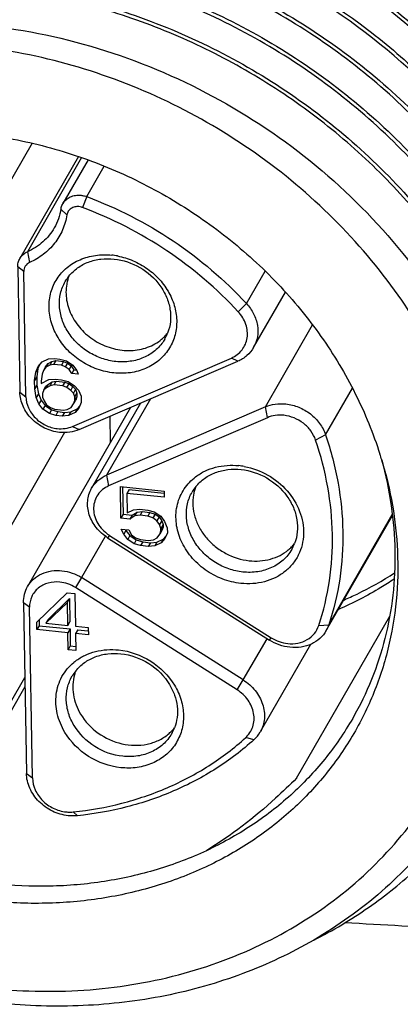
# Model space of a CAD drawing. Header units: millimetres. Extents: x -6552 to -4132, y 482 to 1483.
# Tile 38 of 80: x -5839 to -5830, y 976 to 999. Entities that reach past the tile are written whole.
import ezdxf

# ---------------------------------------------------------------- set-up
doc = ezdxf.new("R2010")
doc.units = ezdxf.units.MM
doc.header["$LTSCALE"] = 16.335
doc.layers.get('0').update_dxf_attribs({"linetype": 'CONTINUOUS'})

msp = doc.modelspace()

# ---------------------------------------------------------------- linework, layer by layer
at = {"color": 7, "linetype": 'Continuous'}
for p, q in [((-5838.748, 995.74), (-5840.341, 992.972)), ((-5837.658, 995.428), (-5839.034, 993.037)), ((-5837.584, 995.404), (-5838.855, 993.196)), ((-5837.433, 995.351), (-5838.024, 994.324)), ((-5837.463, 994.488), (-5837.051, 995.204)), ((-5837.463, 994.488), (-5837.565, 994.234)), ((-5837.928, 994.06), (-5838.069, 994.197)), ((-5838.855, 993.196), (-5838.804, 992.944)), ((-5838.942, 992.729), (-5839.084, 992.838)), ((-5839.084, 992.838), (-5839.034, 989.903)), ((-5838.891, 989.794), (-5838.942, 992.729)), ((-5833.713, 991.98), (-5833.274, 992.742)), ((-5837.969, 992.496), (-5837.94, 992.544)), ((-5833.545, 990.951), (-5832.799, 992.247)), ((-5833.713, 991.98), (-5833.904, 991.786)), ((-5833.269, 989.558), (-5832.163, 991.48)), ((-5835.629, 991.149), (-5835.658, 991.102)), ((-5837.794, 989.1), (-5834.066, 990.703)), ((-5833.915, 990.627), (-5834.065, 990.703)), ((-5838.66, 990.372), (-5838.602, 990.507)), ((-5838.575, 990.538), (-5838.609, 990.46)), ((-5838.602, 990.507), (-5838.513, 990.611)), ((-5838.513, 990.611), (-5838.364, 990.681)), ((-5838.429, 990.498), (-5838.479, 990.409)), ((-5838.421, 990.488), (-5838.479, 990.409)), ((-5838.429, 990.498), (-5838.37, 990.577)), ((-5838.37, 990.577), (-5838.421, 990.488)), ((-5838.331, 990.535), (-5838.421, 990.488)), ((-5838.37, 990.577), (-5838.28, 990.624)), ((-5838.364, 990.681), (-5838.213, 990.693)), ((-5838.28, 990.624), (-5838.331, 990.535)), ((-5838.241, 990.554), (-5838.331, 990.535)), ((-5838.28, 990.624), (-5838.19, 990.643)), ((-5838.19, 990.643), (-5838.241, 990.554)), ((-5838.059, 990.535), (-5838.241, 990.554)), ((-5838.213, 990.693), (-5838.092, 990.68)), ((-5838.19, 990.643), (-5838.008, 990.624)), ((-5838.092, 990.68), (-5837.941, 990.636)), ((-5838.008, 990.624), (-5838.059, 990.535)), ((-5837.968, 990.497), (-5838.059, 990.535)), ((-5838.008, 990.624), (-5837.917, 990.586)), ((-5837.917, 990.586), (-5837.968, 990.497)), ((-5837.877, 990.431), (-5837.968, 990.497)), ((-5837.941, 990.636), (-5837.788, 990.535)), ((-5837.917, 990.586), (-5837.826, 990.519)), ((-5837.826, 990.519), (-5837.877, 990.431)), ((-5837.826, 990.519), (-5837.764, 990.427)), ((-5837.788, 990.535), (-5837.695, 990.411)), ((-5837.643, 989.024), (-5833.915, 990.627)), ((-5838.687, 990.176), (-5838.66, 990.372)), ((-5838.636, 990.264), (-5838.687, 990.176)), ((-5838.609, 990.46), (-5838.66, 990.372)), ((-5838.609, 990.46), (-5838.636, 990.264)), ((-5838.636, 990.264), (-5838.632, 990.065)), ((-5838.508, 990.327), (-5838.536, 990.16)), ((-5838.479, 990.409), (-5838.508, 990.327)), ((-5837.815, 990.339), (-5837.877, 990.431)), ((-5837.764, 990.427), (-5837.815, 990.339)), ((-5837.664, 990.323), (-5837.815, 990.339)), ((-5837.764, 990.427), (-5837.703, 990.421)), ((-5837.695, 990.411), (-5837.664, 990.323)), ((-5838.683, 989.977), (-5838.687, 990.176)), ((-5838.632, 990.065), (-5838.683, 989.977)), ((-5838.632, 990.065), (-5838.599, 989.863)), ((-5838.536, 990.16), (-5838.535, 990.103)), ((-5838.535, 990.103), (-5838.355, 990.197)), ((-5838.472, 989.954), (-5838.421, 990.043)), ((-5838.421, 990.043), (-5838.361, 990.093)), ((-5838.412, 990.005), (-5838.361, 990.093)), ((-5838.323, 990.052), (-5838.412, 990.005)), ((-5838.361, 990.093), (-5838.272, 990.141)), ((-5838.355, 990.197), (-5838.205, 990.21)), ((-5838.323, 990.052), (-5838.272, 990.141)), ((-5838.232, 990.071), (-5838.323, 990.052)), ((-5838.272, 990.141), (-5838.181, 990.159)), ((-5838.232, 990.071), (-5838.181, 990.159)), ((-5838.021, 990.048), (-5838.232, 990.071)), ((-5838.205, 990.21), (-5838.054, 990.194)), ((-5838.181, 990.159), (-5837.97, 990.137)), ((-5838.054, 990.194), (-5837.902, 990.149)), ((-5838.021, 990.048), (-5837.97, 990.137)), ((-5837.93, 990.01), (-5838.021, 990.048)), ((-5837.97, 990.137), (-5837.879, 990.099)), ((-5837.93, 990.01), (-5837.879, 990.099)), ((-5837.838, 989.944), (-5837.93, 990.01)), ((-5837.902, 990.149), (-5837.749, 990.048)), ((-5837.879, 990.099), (-5837.787, 990.032)), ((-5837.838, 989.944), (-5837.787, 990.032)), ((-5837.787, 990.032), (-5837.726, 989.969)), ((-5837.749, 990.048), (-5837.657, 989.953)), ((-5839.034, 989.903), (-5838.891, 989.794)), ((-5838.65, 989.774), (-5838.683, 989.977)), ((-5838.599, 989.863), (-5838.65, 989.774)), ((-5838.599, 989.863), (-5838.536, 989.714)), ((-5838.472, 989.954), (-5838.5, 989.872)), ((-5838.5, 989.872), (-5838.499, 989.787)), ((-5838.499, 989.787), (-5838.467, 989.698)), ((-5838.412, 990.005), (-5838.472, 989.954)), ((-5837.777, 989.881), (-5837.838, 989.944)), ((-5837.726, 989.969), (-5837.777, 989.881)), ((-5837.745, 989.792), (-5837.777, 989.881)), ((-5837.745, 989.792), (-5837.694, 989.881)), ((-5837.744, 989.707), (-5837.745, 989.792)), ((-5837.744, 989.707), (-5837.693, 989.795)), ((-5837.726, 989.969), (-5837.694, 989.881)), ((-5837.693, 989.795), (-5837.721, 989.713)), ((-5837.694, 989.881), (-5837.693, 989.795)), ((-5837.657, 989.953), (-5837.594, 989.805)), ((-5837.594, 989.805), (-5837.592, 989.662)), ((-5831.853, 988.901), (-5831.224, 989.994)), ((-5838.587, 989.626), (-5838.65, 989.774)), ((-5838.536, 989.714), (-5838.587, 989.626)), ((-5838.494, 989.503), (-5838.587, 989.626)), ((-5838.536, 989.714), (-5838.443, 989.591)), ((-5838.443, 989.591), (-5838.494, 989.503)), ((-5838.467, 989.698), (-5838.405, 989.607)), ((-5838.443, 989.591), (-5838.291, 989.49)), ((-5838.405, 989.607), (-5838.314, 989.54)), ((-5837.921, 989.499), (-5837.831, 989.546)), ((-5837.831, 989.546), (-5837.772, 989.625)), ((-5837.772, 989.625), (-5837.721, 989.713)), ((-5837.772, 989.625), (-5837.744, 989.707)), ((-5837.688, 989.511), (-5837.625, 989.584)), ((-5837.592, 989.662), (-5837.65, 989.527)), ((-5836.199, 989.645), (-5837.349, 987.647)), ((-5835.967, 989.745), (-5836.998, 987.955)), ((-5833.269, 989.558), (-5836.998, 987.955)), ((-5833.221, 989.305), (-5833.269, 989.558)), ((-5836.435, 989.544), (-5838.854, 985.342)), ((-5838.341, 989.401), (-5838.494, 989.503)), ((-5838.291, 989.49), (-5838.341, 989.401)), ((-5838.19, 989.357), (-5838.341, 989.401)), ((-5838.314, 989.54), (-5838.223, 989.502)), ((-5838.291, 989.49), (-5838.139, 989.445)), ((-5838.223, 989.502), (-5838.011, 989.48)), ((-5838.139, 989.445), (-5838.19, 989.357)), ((-5838.039, 989.341), (-5838.19, 989.357)), ((-5838.139, 989.445), (-5837.988, 989.429)), ((-5837.988, 989.429), (-5838.039, 989.341)), ((-5837.888, 989.353), (-5838.039, 989.341)), ((-5838.011, 989.48), (-5837.921, 989.499)), ((-5837.988, 989.429), (-5837.837, 989.442)), ((-5837.837, 989.442), (-5837.888, 989.353)), ((-5837.739, 989.423), (-5837.888, 989.353)), ((-5837.837, 989.442), (-5837.688, 989.511)), ((-5837.65, 989.527), (-5837.739, 989.423)), ((-5837.688, 989.511), (-5837.739, 989.423)), ((-5836.921, 989.335), (-5836.91, 988.718)), ((-5837.794, 989.1), (-5837.643, 989.024)), ((-5833.222, 989.304), (-5836.949, 987.702)), ((-5837.986, 988.954), (-5840.206, 985.098)), ((-5831.853, 988.901), (-5832.088, 988.779)), ((-5836.998, 987.955), (-5836.949, 987.702)), ((-5836.674, 987.687), (-5835.647, 987.578)), ((-5836.662, 986.948), (-5836.674, 987.687)), ((-5836.622, 987.682), (-5836.611, 987.037)), ((-5836.47, 987.618), (-5836.521, 987.529)), ((-5835.645, 987.436), (-5836.521, 987.529)), ((-5836.521, 987.529), (-5836.513, 987.074)), ((-5836.47, 987.618), (-5835.652, 987.531)), ((-5835.647, 987.578), (-5835.645, 987.436)), ((-5836.611, 987.037), (-5836.662, 986.948)), ((-5836.611, 987.037), (-5836.399, 987.014)), ((-5836.513, 987.074), (-5836.363, 987.143)), ((-5836.399, 987.014), (-5836.45, 986.926)), ((-5836.399, 987.014), (-5836.28, 987.087)), ((-5836.363, 987.143), (-5836.213, 987.156)), ((-5836.331, 986.998), (-5836.28, 987.087)), ((-5836.21, 987.014), (-5836.331, 986.998)), ((-5836.28, 987.087), (-5836.159, 987.102)), ((-5836.213, 987.156), (-5836.032, 987.137)), ((-5836.159, 987.102), (-5836.21, 987.014)), ((-5836.029, 986.995), (-5836.21, 987.014)), ((-5836.159, 987.102), (-5835.978, 987.083)), ((-5836.032, 987.137), (-5835.88, 987.092)), ((-5835.978, 987.083), (-5836.029, 986.995)), ((-5835.978, 987.083), (-5835.857, 987.042)), ((-5835.857, 987.042), (-5835.908, 986.953)), ((-5835.88, 987.092), (-5835.727, 986.991)), ((-5835.857, 987.042), (-5835.765, 986.975)), ((-5831.838, 984.31), (-5830.284, 987.009)), ((-5831.777, 984.447), (-5830.287, 987.035)), ((-5836.45, 986.926), (-5836.662, 986.948)), ((-5836.331, 986.998), (-5836.45, 986.926)), ((-5835.908, 986.953), (-5836.029, 986.995)), ((-5835.816, 986.887), (-5835.908, 986.953)), ((-5835.765, 986.975), (-5835.816, 986.887)), ((-5835.754, 986.795), (-5835.816, 986.887)), ((-5835.765, 986.975), (-5835.703, 986.884)), ((-5835.703, 986.884), (-5835.754, 986.795)), ((-5835.723, 986.707), (-5835.754, 986.795)), ((-5835.727, 986.991), (-5835.635, 986.868)), ((-5835.672, 986.795), (-5835.723, 986.707)), ((-5835.703, 986.884), (-5835.672, 986.795)), ((-5835.672, 986.795), (-5835.671, 986.738)), ((-5835.635, 986.868), (-5835.572, 986.719)), ((-5836.929, 986.544), (-5836.972, 986.489)), ((-5836.929, 986.544), (-5833.132, 984.144)), ((-5836.657, 986.692), (-5836.476, 986.673)), ((-5836.595, 986.572), (-5836.657, 986.692)), ((-5836.544, 986.661), (-5836.595, 986.572)), ((-5836.502, 986.449), (-5836.595, 986.572)), ((-5836.555, 986.681), (-5836.544, 986.661)), ((-5836.544, 986.661), (-5836.451, 986.537)), ((-5836.476, 986.673), (-5836.414, 986.553)), ((-5836.414, 986.553), (-5836.322, 986.486)), ((-5835.809, 986.489), (-5835.75, 986.568)), ((-5835.699, 986.656), (-5835.75, 986.568)), ((-5835.75, 986.568), (-5835.722, 986.65)), ((-5835.722, 986.65), (-5835.723, 986.707)), ((-5835.671, 986.738), (-5835.722, 986.65)), ((-5835.671, 986.738), (-5835.699, 986.656)), ((-5835.57, 986.605), (-5835.628, 986.47)), ((-5835.572, 986.719), (-5835.57, 986.605)), ((-5837.027, 986.52), (-5837.584, 985.552)), ((-5836.972, 986.489), (-5833.175, 984.088)), ((-5836.451, 986.537), (-5836.502, 986.449)), ((-5836.35, 986.347), (-5836.502, 986.449)), ((-5836.451, 986.537), (-5836.299, 986.436)), ((-5836.299, 986.436), (-5836.35, 986.347)), ((-5836.198, 986.303), (-5836.35, 986.347)), ((-5836.322, 986.486), (-5836.201, 986.445)), ((-5836.299, 986.436), (-5836.147, 986.391)), ((-5836.201, 986.445), (-5836.019, 986.426)), ((-5836.147, 986.391), (-5836.198, 986.303)), ((-5836.147, 986.391), (-5835.966, 986.372)), ((-5836.019, 986.426), (-5835.899, 986.442)), ((-5835.966, 986.372), (-5836.017, 986.284)), ((-5835.966, 986.372), (-5835.815, 986.385)), ((-5835.899, 986.442), (-5835.809, 986.489)), ((-5835.815, 986.385), (-5835.866, 986.296)), ((-5835.717, 986.365), (-5835.866, 986.296)), ((-5835.815, 986.385), (-5835.666, 986.454)), ((-5835.628, 986.47), (-5835.717, 986.365)), ((-5835.666, 986.454), (-5835.717, 986.365)), ((-5835.666, 986.454), (-5835.603, 986.527)), ((-5836.017, 986.284), (-5836.198, 986.303)), ((-5835.866, 986.296), (-5836.017, 986.284)), ((-5837.584, 985.552), (-5837.729, 985.32)), ((-5833.786, 983.152), (-5837.584, 985.552)), ((-5838.635, 984.507), (-5837.923, 985.198)), ((-5837.923, 985.198), (-5837.742, 985.179)), ((-5837.742, 985.179), (-5837.728, 984.411)), ((-5833.932, 982.92), (-5837.729, 985.32)), ((-5838.806, 984.856), (-5838.949, 984.965)), ((-5838.949, 984.965), (-5838.88, 980.962)), ((-5837.919, 984.971), (-5838.423, 984.485)), ((-5838.372, 984.573), (-5837.868, 985.059)), ((-5837.919, 984.971), (-5837.868, 985.059)), ((-5837.91, 984.431), (-5837.919, 984.971)), ((-5837.868, 985.059), (-5837.859, 984.519)), ((-5838.737, 980.853), (-5838.806, 984.856)), ((-5838.632, 984.337), (-5838.635, 984.507)), ((-5838.583, 984.557), (-5838.581, 984.425)), ((-5838.372, 984.573), (-5838.423, 984.485)), ((-5838.423, 984.485), (-5837.91, 984.431)), ((-5837.91, 984.431), (-5837.859, 984.519)), ((-5832.536, 980.85), (-5830.348, 984.65)), ((-5838.581, 984.425), (-5838.632, 984.337)), ((-5837.907, 984.26), (-5838.632, 984.337)), ((-5838.581, 984.425), (-5837.856, 984.348)), ((-5837.856, 984.348), (-5837.907, 984.26)), ((-5837.9, 983.862), (-5837.907, 984.26)), ((-5837.856, 984.348), (-5837.849, 983.95)), ((-5837.728, 984.411), (-5837.426, 984.379)), ((-5837.675, 984.329), (-5837.726, 984.241)), ((-5837.423, 984.209), (-5837.726, 984.241)), ((-5837.726, 984.241), (-5837.719, 983.843)), ((-5837.675, 984.329), (-5837.434, 984.304)), ((-5837.426, 984.379), (-5837.423, 984.209)), ((-5832.013, 984.431), (-5831.777, 984.447)), ((-5833.786, 983.152), (-5833.229, 984.12)), ((-5833.175, 984.088), (-5833.132, 984.144)), ((-5837.849, 983.95), (-5837.9, 983.862)), ((-5837.719, 983.843), (-5837.9, 983.862)), ((-5837.849, 983.95), (-5837.72, 983.937)), ((-5832.207, 983.987), (-5833.39, 981.933)), ((-5840.137, 981.095), (-5838.918, 983.211)), ((-5833.931, 982.919), (-5833.786, 983.152)), ((-5838.915, 982.995), (-5840.237, 980.698)), ((-5833.536, 981.751), (-5833.731, 981.799)), ((-5838.88, 980.962), (-5838.737, 980.853)), ((-5837.78, 980.058), (-5837.684, 979.968))]:
    msp.add_line(p, q, dxfattribs=at)
for centre, radius, start, end in [((-5837.051, 991.448), 1.677, 79.4424, 83.9372), ((-5837.102, 991.997), 1, 141.2285, 146.8562), ((-5836.937, 992.258), 1.013, 158.8452, 163.9991), ((-5836.922, 992.253), 1.029, 164.0149, 169.7027), ((-5836.369, 991.936), 1.035, 309.8952, 315.4672), ((-5836.358, 991.927), 1.02, 315.4675, 321.1939), ((-5836.502, 991.651), 1.006, 330.1123, 338.8127), ((-5839.485, 985.624), 9.344, 16.74, 17.5971), ((-5834.07, 986.511), 1.677, 79.4504, 83.9373), ((-5834.177, 986.958), 1.206, 127.1902, 129.5014), ((-5834.121, 987.06), 1.001, 141.206, 150.0682), ((-5833.939, 987.317), 1.032, 164.2247, 169.9133), ((-5833.957, 987.321), 1.013, 158.8178, 164.2103), ((-5836.466, 987.276), 0.866, 232.7933, 237.6977), ((-5833.376, 986.989), 1.018, 315.2085, 321.2577), ((-5833.519, 986.714), 1.005, 330.0997, 338.8744), ((-5833.388, 987), 1.034, 309.5265, 315.2059), ((-5832.485, 984.682), 0.746, 330.1045, 341.6932), ((-5836.998, 982.636), 1.205, 127.1957, 129.5643), ((-5836.942, 982.738), 1.001, 141.2345, 150.0672), ((-5836.778, 982.999), 1.013, 158.8468, 164.3838), ((-5836.209, 982.678), 1.034, 309.6979, 315.3789), ((-5836.197, 982.667), 1.018, 315.3818, 321.2329), ((-5836.34, 982.392), 1.005, 330.0983, 338.8494), ((-5834.041, 982.309), 0.752, 312.1262, 329.9785)]:
    msp.add_arc(centre, radius, start, end, dxfattribs=at)
for points, knots in [([(-5821.067, 991.216), (-5821.084, 992.161), (-5821.325, 994.079), (-5822.265, 996.86), (-5823.75, 999.483), (-5825.72, 1001.85), (-5828.101, 1003.872), (-5830.802, 1005.475), (-5833.722, 1006.597), (-5836.751, 1007.197), (-5839.777, 1007.25), (-5842.682, 1006.752), (-5844.93, 1005.883), (-5846.551, 1004.937), (-5847.663, 1004.115), (-5848.669, 1003.185), (-5849.557, 1002.154), (-5850.319, 1001.033), (-5850.948, 999.833), (-5851.439, 998.566), (-5851.785, 997.244), (-5851.983, 995.88), (-5852.016, 994.957), (-5852.008, 994.494)], [0, 0, 0, 0, 0.060605, 0.123018, 0.187216, 0.252909, 0.319607, 0.386689, 0.45349, 0.519377, 0.583835, 0.64654, 0.707417, 0.737268, 0.766766, 0.795978, 0.824986, 0.853883, 0.882765, 0.911728, 0.940865, 0.970271, 1, 1, 1, 1]), ([(-5847.721, 1000.052), (-5847.351, 1000.514), (-5846.525, 1001.38), (-5845.074, 1002.459), (-5843.437, 1003.299), (-5841.958, 1003.784), (-5840.724, 1004.04), (-5839.447, 1004.207), (-5837.811, 1004.242), (-5835.839, 1004.01), (-5833.892, 1003.509), (-5832.014, 1002.752), (-5830.247, 1001.757), (-5828.63, 1000.545), (-5827.201, 999.146), (-5825.99, 997.59), (-5825.027, 995.912), (-5824.332, 994.152), (-5824.056, 992.934), (-5823.969, 992.326)], [0, 0, 0, 0, 0.057571, 0.115893, 0.175288, 0.23594, 0.266786, 0.29796, 0.361202, 0.425539, 0.490703, 0.556362, 0.622139, 0.687642, 0.752497, 0.816372, 0.879004, 0.940227, 1, 1, 1, 1]), ([(-5823.905, 990.999), (-5823.923, 991.627), (-5824.072, 992.898), (-5824.608, 994.763), (-5825.448, 996.565), (-5826.568, 998.258), (-5827.942, 999.802), (-5829.536, 1001.159), (-5831.312, 1002.295), (-5833.225, 1003.182), (-5835.231, 1003.799), (-5837.279, 1004.129), (-5838.989, 1004.157), (-5840.329, 1004.029), (-5841.628, 1003.805), (-5843.186, 1003.345), (-5844.635, 1002.645), (-5845.692, 1001.954), (-5846.669, 1001.188), (-5847.321, 1000.521), (-5847.71, 1000.044)], [0, 0, 0, 0, 0.058961, 0.119398, 0.18135, 0.244709, 0.309247, 0.374639, 0.440497, 0.506401, 0.571931, 0.636707, 0.700415, 0.731819, 0.762884, 0.823929, 0.883642, 0.913078, 0.942261, 1, 1, 1, 1]), ([(-5825.731, 998.21), (-5826.673, 999.597), (-5829.089, 1002.068), (-5832.171, 1003.621), (-5833.799, 1004.127)], [0, 0, 0, 0, 0.495832, 1, 1, 1, 1]), ([(-5833.751, 1004.291), (-5832.931, 1004.029), (-5831.332, 1003.364), (-5829.497, 1002.219), (-5828.16, 1001.133), (-5826.932, 999.954), (-5826.128, 998.959), (-5825.658, 998.259)], [0, 0, 0, 0, 0.25126, 0.503192, 0.628772, 0.753642, 1, 1, 1, 1]), ([(-5847.796, 999.754), (-5847.394, 1000.212), (-5846.497, 1001.065), (-5844.939, 1002.101), (-5843.198, 1002.877), (-5841.316, 1003.377), (-5839.34, 1003.59), (-5837.315, 1003.511), (-5835.292, 1003.144), (-5833.317, 1002.498), (-5831.438, 1001.59), (-5829.699, 1000.44), (-5828.142, 999.078), (-5826.803, 997.536), (-5825.716, 995.851), (-5824.905, 994.063), (-5824.391, 992.216), (-5824.255, 990.959), (-5824.24, 990.338)], [0, 0, 0, 0, 0.057828, 0.11655, 0.176451, 0.237688, 0.300282, 0.364118, 0.428971, 0.494522, 0.560391, 0.626167, 0.69144, 0.755836, 0.819043, 0.880846, 0.941151, 1, 1, 1, 1]), ([(-5824.287, 990.335), (-5824.305, 990.953), (-5824.449, 992.203), (-5824.97, 994.039), (-5825.783, 995.815), (-5826.871, 997.488), (-5828.206, 999.019), (-5829.756, 1000.372), (-5831.486, 1001.514), (-5833.355, 1002.418), (-5835.318, 1003.062), (-5837.33, 1003.43), (-5839.344, 1003.513), (-5841.311, 1003.309), (-5843.185, 1002.819), (-5844.922, 1002.056), (-5846.479, 1001.036), (-5847.378, 1000.194), (-5847.783, 999.742)], [0, 0, 0, 0, 0.058879, 0.119207, 0.181025, 0.244233, 0.308618, 0.373872, 0.439622, 0.505463, 0.57099, 0.635826, 0.699657, 0.762254, 0.823505, 0.883425, 0.942164, 1, 1, 1, 1]), ([(-5847.163, 1000.096), (-5846.718, 1000.48), (-5845.755, 1001.18), (-5844.147, 1001.992), (-5842.398, 1002.559), (-5840.549, 1002.869), (-5838.638, 1002.916), (-5836.054, 1002.626), (-5832.896, 1001.618), (-5830.087, 999.846), (-5828.178, 998.049), (-5826.955, 996.549), (-5825.964, 994.927), (-5825.227, 993.217), (-5824.761, 991.458), (-5824.636, 990.264), (-5824.623, 989.674)], [0, 0, 0, 0, 0.058278, 0.117613, 0.178183, 0.240047, 0.303149, 0.367326, 0.497568, 0.628404, 0.693259, 0.757202, 0.819971, 0.881387, 0.941383, 1, 1, 1, 1]), ([(-5824.669, 989.671), (-5824.686, 990.259), (-5824.818, 991.446), (-5825.291, 993.194), (-5826.032, 994.892), (-5827.022, 996.503), (-5828.242, 997.992), (-5830.143, 999.776), (-5832.936, 1001.536), (-5836.075, 1002.543), (-5838.644, 1002.836), (-5840.545, 1002.795), (-5842.387, 1002.495), (-5844.129, 1001.94), (-5845.734, 1001.141), (-5846.698, 1000.452), (-5847.143, 1000.074)], [0, 0, 0, 0, 0.058648, 0.118665, 0.180095, 0.242866, 0.3068, 0.371636, 0.50242, 0.632619, 0.696785, 0.759887, 0.821761, 0.882348, 0.941704, 1, 1, 1, 1]), ([(-5848.867, 998.061), (-5848.48, 998.544), (-5847.831, 999.22), (-5846.854, 999.997), (-5845.797, 1000.698), (-5844.345, 1001.409), (-5842.781, 1001.879), (-5841.477, 1002.109), (-5840.131, 1002.243), (-5838.411, 1002.218), (-5836.351, 1001.89), (-5834.335, 1001.272), (-5832.41, 1000.38), (-5830.626, 999.237), (-5829.025, 997.871), (-5827.647, 996.315), (-5826.526, 994.61), (-5825.69, 992.796), (-5825.16, 990.919), (-5825.019, 989.641), (-5825.005, 989.01)], [0, 0, 0, 0, 0.057735, 0.086911, 0.116339, 0.176033, 0.237064, 0.268125, 0.299527, 0.36324, 0.428031, 0.493585, 0.559515, 0.625399, 0.690812, 0.755361, 0.818718, 0.880656, 0.94107, 1, 1, 1, 1]), ([(-5826.184, 993.665), (-5826.662, 994.692), (-5827.91, 996.657), (-5830.439, 999.094), (-5833.491, 1000.918), (-5836.317, 1001.827), (-5838.63, 1002.14), (-5840.35, 1002.163), (-5842.032, 1001.975), (-5843.646, 1001.578), (-5845.164, 1000.979), (-5846.559, 1000.186), (-5847.806, 999.215), (-5848.528, 998.455), (-5848.855, 998.053)], [0, 0, 0, 0, 0.125277, 0.254282, 0.384998, 0.51507, 0.579283, 0.642578, 0.704804, 0.765882, 0.825812, 0.884683, 0.942662, 1, 1, 1, 1]), ([(-5849.248, 997.398), (-5848.923, 997.804), (-5848.206, 998.572), (-5846.963, 999.556), (-5845.569, 1000.36), (-5844.051, 1000.971), (-5842.434, 1001.378), (-5840.748, 1001.574), (-5839.023, 1001.558), (-5837.288, 1001.329), (-5835.573, 1000.893), (-5833.357, 1000.046), (-5831.299, 998.822), (-5829.505, 997.282), (-5828.318, 995.994), (-5827.308, 994.593), (-5826.76, 993.59), (-5826.522, 993.078)], [0, 0, 0, 0, 0.057289, 0.115208, 0.17401, 0.233868, 0.294875, 0.357037, 0.420275, 0.484439, 0.54932, 0.614658, 0.745328, 0.810278, 0.874521, 0.937827, 1, 1, 1, 1]), ([(-5826.588, 993.048), (-5826.827, 993.556), (-5827.376, 994.552), (-5828.728, 996.417), (-5830.855, 998.455), (-5833.906, 1000.268), (-5837.271, 1001.344), (-5840.178, 1001.564), (-5842.431, 1001.308), (-5844.041, 1000.91), (-5845.555, 1000.311), (-5846.947, 999.519), (-5848.191, 998.549), (-5848.911, 997.79), (-5849.238, 997.389)], [0, 0, 0, 0, 0.06223, 0.125577, 0.254614, 0.385332, 0.515384, 0.64263, 0.704841, 0.765906, 0.825826, 0.88469, 0.942663, 1, 1, 1, 1]), ([(-5849.631, 996.734), (-5849.245, 997.217), (-5848.595, 997.893), (-5847.619, 998.669), (-5846.561, 999.37), (-5845.109, 1000.082), (-5843.545, 1000.551), (-5842.241, 1000.782), (-5840.895, 1000.915), (-5839.175, 1000.891), (-5837.116, 1000.562), (-5835.099, 999.944), (-5833.174, 999.053), (-5831.39, 997.909), (-5829.789, 996.543), (-5828.411, 994.988), (-5827.29, 993.282), (-5826.454, 991.468), (-5825.924, 989.592), (-5825.783, 988.314), (-5825.769, 987.683)], [0, 0, 0, 0, 0.057734, 0.086911, 0.116339, 0.176033, 0.237063, 0.268125, 0.299527, 0.36324, 0.428031, 0.493585, 0.559515, 0.625399, 0.690812, 0.75536, 0.818718, 0.880656, 0.941069, 1, 1, 1, 1]), ([(-5825.815, 987.68), (-5825.834, 988.308), (-5825.982, 989.579), (-5826.519, 991.444), (-5827.358, 993.246), (-5828.478, 994.939), (-5829.853, 996.484), (-5831.447, 997.84), (-5833.222, 998.976), (-5835.136, 999.864), (-5837.141, 1000.48), (-5839.189, 1000.81), (-5840.9, 1000.839), (-5842.24, 1000.711), (-5843.538, 1000.486), (-5845.097, 1000.026), (-5846.545, 999.326), (-5847.603, 998.635), (-5848.579, 997.869), (-5849.231, 997.202), (-5849.62, 996.725)], [0, 0, 0, 0, 0.058962, 0.119399, 0.18135, 0.244709, 0.309247, 0.37464, 0.440498, 0.506401, 0.571932, 0.636708, 0.700416, 0.731819, 0.762885, 0.82393, 0.883642, 0.913079, 0.942262, 1, 1, 1, 1]), ([(-5850.013, 996.07), (-5849.627, 996.553), (-5848.977, 997.229), (-5848.001, 998.005), (-5846.943, 998.706), (-5845.491, 999.418), (-5843.927, 999.888), (-5842.623, 1000.118), (-5841.277, 1000.251), (-5839.557, 1000.227), (-5837.498, 999.899), (-5835.481, 999.281), (-5833.557, 998.389), (-5831.772, 997.245), (-5830.171, 995.879), (-5828.793, 994.324), (-5827.672, 992.619), (-5826.836, 990.805), (-5826.306, 988.928), (-5826.165, 987.65), (-5826.151, 987.019)], [0, 0, 0, 0, 0.057735, 0.086911, 0.11634, 0.176033, 0.237064, 0.268125, 0.299527, 0.36324, 0.428032, 0.493585, 0.559515, 0.625399, 0.690812, 0.755361, 0.818718, 0.880656, 0.94107, 1, 1, 1, 1]), ([(-5826.197, 987.016), (-5826.216, 987.644), (-5826.364, 988.915), (-5826.901, 990.781), (-5827.74, 992.582), (-5828.86, 994.276), (-5830.235, 995.82), (-5831.829, 997.176), (-5833.604, 998.312), (-5835.518, 999.2), (-5837.523, 999.816), (-5839.571, 1000.146), (-5841.282, 1000.175), (-5842.622, 1000.047), (-5843.92, 999.822), (-5845.479, 999.362), (-5846.927, 998.662), (-5847.985, 997.972), (-5848.961, 997.206), (-5849.614, 996.539), (-5850.002, 996.061)], [0, 0, 0, 0, 0.058962, 0.119399, 0.18135, 0.244709, 0.309247, 0.37464, 0.440498, 0.506401, 0.571932, 0.636708, 0.700416, 0.731819, 0.762885, 0.82393, 0.883642, 0.913079, 0.942262, 1, 1, 1, 1]), ([(-5850.395, 995.406), (-5850.007, 995.891), (-5849.135, 996.798), (-5847.595, 997.912), (-5845.855, 998.762), (-5843.959, 999.327), (-5841.957, 999.595), (-5840.247, 999.566), (-5838.874, 999.393), (-5837.498, 999.121), (-5836.486, 998.807), (-5835.829, 998.552)], [0, 0, 0, 0, 0.116962, 0.235578, 0.356526, 0.480194, 0.606681, 0.735795, 0.801248, 0.867173, 1, 1, 1, 1]), ([(-5826.579, 986.353), (-5826.596, 986.912), (-5826.717, 988.042), (-5827.149, 989.708), (-5827.824, 991.333), (-5828.729, 992.883), (-5829.845, 994.329), (-5831.152, 995.642), (-5832.624, 996.796), (-5834.232, 997.77), (-5835.945, 998.543), (-5837.73, 999.1), (-5839.552, 999.431), (-5841.377, 999.528), (-5843.169, 999.388), (-5844.893, 999.014), (-5846.515, 998.412), (-5847.516, 997.86), (-5847.988, 997.551)], [0, 0, 0, 0, 0.058382, 0.118059, 0.179079, 0.241388, 0.304839, 0.369211, 0.434223, 0.49956, 0.564889, 0.62988, 0.694232, 0.757688, 0.820057, 0.881225, 0.941181, 1, 1, 1, 1]), ([(-5835.829, 998.552), (-5835.173, 998.298), (-5833.893, 997.7), (-5832.119, 996.555), (-5830.527, 995.19), (-5829.158, 993.637), (-5828.044, 991.936), (-5827.213, 990.128), (-5826.687, 988.257), (-5826.547, 986.984), (-5826.533, 986.355)], [0, 0, 0, 0, 0.130217, 0.260322, 0.389482, 0.51693, 0.642025, 0.764323, 0.883621, 1, 1, 1, 1]), ([(-5840.025, 998.524), (-5839.068, 998.435), (-5837.156, 998.054), (-5834.456, 996.924), (-5832.023, 995.291), (-5829.983, 993.238), (-5828.683, 991.244), (-5827.937, 989.548), (-5827.532, 988.253), (-5827.284, 986.942), (-5827.196, 985.633), (-5827.268, 984.343), (-5827.424, 983.501), (-5827.528, 983.09)], [0, 0, 0, 0, 0.128876, 0.259534, 0.390278, 0.519376, 0.645367, 0.706976, 0.767522, 0.827012, 0.885505, 0.943113, 1, 1, 1, 1]), ([(-5839.25, 975.88), (-5838.487, 975.828), (-5836.969, 975.857), (-5834.773, 976.316), (-5832.764, 977.177), (-5831.021, 978.408), (-5829.612, 979.966), (-5828.593, 981.791), (-5828.005, 983.811), (-5827.868, 985.946), (-5828.185, 988.114), (-5828.94, 990.235), (-5830.104, 992.23), (-5831.631, 994.027), (-5833.465, 995.561), (-5835.538, 996.776), (-5837.774, 997.627), (-5839.335, 997.934), (-5840.116, 998.017)], [0, 0, 0, 0, 0.0642, 0.126619, 0.187252, 0.246351, 0.304424, 0.362165, 0.420324, 0.479578, 0.54041, 0.603042, 0.667423, 0.733254, 0.800049, 0.867201, 0.934054, 1, 1, 1, 1]), ([(-5840.081, 995.968), (-5839.551, 995.912), (-5838.492, 995.72), (-5836.955, 995.207), (-5835.494, 994.482), (-5834.149, 993.563), (-5832.952, 992.473), (-5831.936, 991.24), (-5831.126, 989.895), (-5830.733, 988.935), (-5830.579, 988.449)], [0, 0, 0, 0, 0.125025, 0.251642, 0.379065, 0.506439, 0.632914, 0.757716, 0.880217, 1, 1, 1, 1]), ([(-5838.024, 994.324), (-5838.004, 994.358), (-5837.953, 994.421), (-5837.85, 994.487), (-5837.728, 994.523), (-5837.641, 994.524), (-5837.598, 994.52)], [0, 0, 0, 0, 0.238348, 0.482274, 0.736112, 1, 1, 1, 1]), ([(-5837.598, 994.52), (-5837.587, 994.518), (-5837.541, 994.512), (-5837.496, 994.5), (-5837.463, 994.488)], [0, 0, 0, 0, 0.247905, 1, 1, 1, 1]), ([(-5837.463, 994.488), (-5836.752, 994.223), (-5835.39, 993.526), (-5834.225, 992.535), (-5833.713, 991.98)], [0, 0, 0, 0, 0.501361, 1, 1, 1, 1]), ([(-5838.069, 994.197), (-5838.082, 994.119), (-5838.121, 993.966), (-5838.187, 993.823), (-5838.226, 993.755)], [0, 0, 0, 0, 0.501912, 1, 1, 1, 1]), ([(-5838.069, 994.197), (-5838.067, 994.208), (-5838.058, 994.252), (-5838.041, 994.295), (-5838.024, 994.324)], [0, 0, 0, 0, 0.25151, 1, 1, 1, 1]), ([(-5837.646, 994.253), (-5837.679, 994.256), (-5837.745, 994.253), (-5837.835, 994.215), (-5837.901, 994.148), (-5837.924, 994.089), (-5837.928, 994.06)], [0, 0, 0, 0, 0.265368, 0.517322, 0.759271, 1, 1, 1, 1]), ([(-5837.565, 994.234), (-5837.571, 994.236), (-5837.598, 994.245), (-5837.625, 994.251), (-5837.646, 994.253)], [0, 0, 0, 0, 0.252296, 1, 1, 1, 1]), ([(-5833.904, 991.786), (-5834.404, 992.327), (-5835.541, 993.295), (-5836.87, 993.975), (-5837.565, 994.234)], [0, 0, 0, 0, 0.49864, 1, 1, 1, 1]), ([(-5837.928, 994.06), (-5837.948, 993.939), (-5838.018, 993.702), (-5838.208, 993.385), (-5838.474, 993.123), (-5838.69, 992.995), (-5838.804, 992.944)], [0, 0, 0, 0, 0.248717, 0.495687, 0.744945, 1, 1, 1, 1]), ([(-5838.226, 993.755), (-5838.296, 993.633), (-5838.479, 993.409), (-5838.723, 993.255), (-5838.855, 993.196)], [0, 0, 0, 0, 0.493703, 1, 1, 1, 1]), ([(-5839.084, 992.838), (-5839.085, 992.873), (-5839.077, 992.942), (-5839.051, 993.007), (-5839.034, 993.037)], [0, 0, 0, 0, 0.504277, 1, 1, 1, 1]), ([(-5839.034, 993.037), (-5839.014, 993.071), (-5838.962, 993.135), (-5838.892, 993.18), (-5838.855, 993.196)], [0, 0, 0, 0, 0.493908, 1, 1, 1, 1]), ([(-5838.16, 992.562), (-5838.096, 992.66), (-5837.935, 992.839), (-5837.622, 993.027), (-5837.258, 993.126), (-5837.002, 993.129), (-5836.874, 993.115)], [0, 0, 0, 0, 0.238224, 0.482634, 0.7364, 1, 1, 1, 1]), ([(-5837.882, 992.623), (-5837.823, 992.697), (-5837.682, 992.829), (-5837.423, 992.966), (-5837.128, 993.036), (-5836.923, 993.036), (-5836.82, 993.025)], [0, 0, 0, 0, 0.238542, 0.483457, 0.737276, 1, 1, 1, 1]), ([(-5836.82, 993.025), (-5836.609, 993.003), (-5836.194, 992.865), (-5835.789, 992.504), (-5835.582, 992.142), (-5835.497, 991.853), (-5835.486, 991.561), (-5835.529, 991.374), (-5835.563, 991.287)], [0, 0, 0, 0, 0.259871, 0.519629, 0.645816, 0.767716, 0.885389, 1, 1, 1, 1]), ([(-5836.744, 993.096), (-5836.617, 993.073), (-5836.369, 992.997), (-5836.03, 992.806), (-5835.741, 992.55), (-5835.521, 992.242), (-5835.382, 991.902), (-5835.335, 991.549), (-5835.384, 991.207), (-5835.479, 990.999), (-5835.54, 990.906)], [0, 0, 0, 0, 0.131626, 0.264339, 0.396104, 0.52495, 0.649557, 0.76956, 0.885765, 1, 1, 1, 1]), ([(-5838.804, 992.944), (-5838.845, 992.926), (-5838.919, 992.866), (-5838.943, 992.774), (-5838.942, 992.729)], [0, 0, 0, 0, 0.50178, 1, 1, 1, 1]), ([(-5836.826, 990.353), (-5836.958, 990.367), (-5837.222, 990.428), (-5837.586, 990.605), (-5837.902, 990.857), (-5838.147, 991.169), (-5838.306, 991.521), (-5838.366, 991.888), (-5838.322, 992.247), (-5838.223, 992.465), (-5838.16, 992.562)], [0, 0, 0, 0, 0.130535, 0.262949, 0.394932, 0.52428, 0.64939, 0.769694, 0.885918, 1, 1, 1, 1]), ([(-5836.778, 990.62), (-5836.891, 990.632), (-5837.115, 990.683), (-5837.426, 990.831), (-5837.697, 991.042), (-5837.912, 991.304), (-5838.055, 991.601), (-5838.117, 991.913), (-5838.092, 992.221), (-5838.018, 992.41), (-5837.969, 992.496)], [0, 0, 0, 0, 0.130229, 0.262334, 0.394119, 0.523472, 0.648797, 0.769438, 0.885912, 1, 1, 1, 1]), ([(-5837.934, 992.437), (-5837.957, 992.313), (-5837.956, 992.048), (-5837.824, 991.668), (-5837.577, 991.331), (-5837.24, 991.069), (-5836.845, 990.906), (-5836.43, 990.858), (-5836.033, 990.931), (-5835.802, 991.062), (-5835.705, 991.143)], [0, 0, 0, 0, 0.117246, 0.240059, 0.368271, 0.499754, 0.631286, 0.759626, 0.882607, 1, 1, 1, 1]), ([(-5833.713, 991.98), (-5833.646, 991.908), (-5833.533, 991.748), (-5833.442, 991.476), (-5833.44, 991.199), (-5833.501, 991.027), (-5833.545, 990.951)], [0, 0, 0, 0, 0.265508, 0.520081, 0.763562, 1, 1, 1, 1]), ([(-5834.066, 990.703), (-5834.017, 990.724), (-5833.925, 990.777), (-5833.812, 990.888), (-5833.732, 991.022), (-5833.689, 991.174), (-5833.686, 991.335), (-5833.734, 991.553), (-5833.827, 991.702), (-5833.904, 991.786)], [0, 0, 0, 0, 0.123513, 0.244212, 0.363691, 0.484135, 0.607368, 0.734556, 1, 1, 1, 1]), ([(-5835.658, 991.102), (-5835.714, 991.017), (-5835.854, 990.861), (-5836.126, 990.697), (-5836.443, 990.611), (-5836.666, 990.608), (-5836.778, 990.62)], [0, 0, 0, 0, 0.238233, 0.482632, 0.736388, 1, 1, 1, 1]), ([(-5833.545, 990.951), (-5833.586, 990.88), (-5833.694, 990.749), (-5833.838, 990.661), (-5833.915, 990.627)], [0, 0, 0, 0, 0.493525, 1, 1, 1, 1]), ([(-5835.54, 990.906), (-5835.604, 990.809), (-5835.765, 990.63), (-5836.078, 990.441), (-5836.442, 990.342), (-5836.698, 990.34), (-5836.826, 990.353)], [0, 0, 0, 0, 0.238224, 0.482634, 0.7364, 1, 1, 1, 1]), ([(-5838.101, 988.959), (-5838.222, 988.972), (-5838.464, 989.043), (-5838.767, 989.259), (-5838.976, 989.556), (-5839.032, 989.79), (-5839.034, 989.903)], [0, 0, 0, 0, 0.255589, 0.513273, 0.763354, 1, 1, 1, 1]), ([(-5838.891, 989.794), (-5838.89, 989.705), (-5838.846, 989.52), (-5838.68, 989.285), (-5838.441, 989.115), (-5838.251, 989.059), (-5838.155, 989.049)], [0, 0, 0, 0, 0.236637, 0.486732, 0.744424, 1, 1, 1, 1]), ([(-5833.269, 989.558), (-5833.196, 989.589), (-5833.036, 989.633), (-5832.871, 989.635), (-5832.788, 989.626)], [0, 0, 0, 0, 0.490475, 1, 1, 1, 1]), ([(-5832.788, 989.626), (-5832.684, 989.615), (-5832.478, 989.562), (-5832.204, 989.403), (-5831.984, 989.18), (-5831.886, 988.996), (-5831.853, 988.901)], [0, 0, 0, 0, 0.251411, 0.506019, 0.757351, 1, 1, 1, 1]), ([(-5832.836, 989.359), (-5832.902, 989.366), (-5833.035, 989.365), (-5833.163, 989.33), (-5833.222, 989.304)], [0, 0, 0, 0, 0.509551, 1, 1, 1, 1]), ([(-5832.088, 988.779), (-5832.114, 988.855), (-5832.192, 989.002), (-5832.368, 989.181), (-5832.588, 989.308), (-5832.753, 989.35), (-5832.836, 989.359)], [0, 0, 0, 0, 0.242621, 0.493981, 0.748621, 1, 1, 1, 1]), ([(-5838.155, 989.049), (-5838.093, 989.043), (-5837.969, 989.044), (-5837.849, 989.076), (-5837.794, 989.1)], [0, 0, 0, 0, 0.509525, 1, 1, 1, 1]), ([(-5837.643, 989.024), (-5837.713, 988.994), (-5837.865, 988.953), (-5838.022, 988.951), (-5838.101, 988.959)], [0, 0, 0, 0, 0.490475, 1, 1, 1, 1]), ([(-5831.853, 988.901), (-5831.728, 988.532), (-5831.533, 987.785), (-5831.419, 986.643), (-5831.49, 985.52), (-5831.661, 984.796), (-5831.777, 984.447)], [0, 0, 0, 0, 0.257702, 0.509714, 0.756744, 1, 1, 1, 1]), ([(-5832.013, 984.432), (-5831.901, 984.772), (-5831.733, 985.479), (-5831.664, 986.575), (-5831.775, 987.69), (-5831.966, 988.42), (-5832.088, 988.779)], [0, 0, 0, 0, 0.243255, 0.490287, 0.7423, 1, 1, 1, 1]), ([(-5834.906, 987.918), (-5834.837, 987.97), (-5834.688, 988.061), (-5834.352, 988.181), (-5834.074, 988.198), (-5833.893, 988.179)], [0, 0, 0, 0, 0.24052, 0.487394, 1, 1, 1, 1]), ([(-5833.763, 988.16), (-5833.571, 988.124), (-5833.197, 987.986), (-5832.739, 987.616), (-5832.482, 987.204), (-5832.382, 986.848), (-5832.362, 986.581), (-5832.397, 986.322), (-5832.486, 986.079), (-5832.626, 985.863), (-5832.811, 985.682), (-5833.035, 985.542), (-5833.377, 985.415), (-5833.661, 985.397), (-5833.846, 985.417)], [0, 0, 0, 0, 0.133428, 0.266903, 0.395845, 0.45801, 0.518441, 0.577445, 0.63556, 0.69348, 0.751937, 0.811565, 0.872786, 1, 1, 1, 1]), ([(-5830.54, 988.314), (-5830.443, 987.963), (-5830.292, 987.256), (-5830.232, 986.534), (-5830.226, 986.177)], [0, 0, 0, 0, 0.504498, 1, 1, 1, 1]), ([(-5830.537, 988.315), (-5830.432, 987.966), (-5830.264, 987.26), (-5830.184, 986.538), (-5830.168, 986.18)], [0, 0, 0, 0, 0.504395, 1, 1, 1, 1]), ([(-5837.349, 987.647), (-5837.31, 987.714), (-5837.208, 987.839), (-5837.071, 987.923), (-5836.998, 987.955)], [0, 0, 0, 0, 0.493525, 1, 1, 1, 1]), ([(-5834.901, 987.687), (-5834.842, 987.76), (-5834.701, 987.893), (-5834.442, 988.029), (-5834.147, 988.099), (-5833.942, 988.1), (-5833.839, 988.089)], [0, 0, 0, 0, 0.238426, 0.483404, 0.737249, 1, 1, 1, 1]), ([(-5833.839, 988.089), (-5833.629, 988.067), (-5833.214, 987.928), (-5832.809, 987.568), (-5832.602, 987.206), (-5832.516, 986.917), (-5832.505, 986.626), (-5832.549, 986.439), (-5832.582, 986.351)], [0, 0, 0, 0, 0.25987, 0.519632, 0.645827, 0.767733, 0.88543, 1, 1, 1, 1]), ([(-5836.949, 987.702), (-5837, 987.68), (-5837.095, 987.623), (-5837.208, 987.503), (-5837.281, 987.356), (-5837.309, 987.193), (-5837.292, 987.023), (-5837.23, 986.858), (-5837.129, 986.708), (-5837.039, 986.624), (-5836.99, 986.586)], [0, 0, 0, 0, 0.1219, 0.240848, 0.359001, 0.478933, 0.602615, 0.730998, 0.863834, 1, 1, 1, 1]), ([(-5833.846, 985.417), (-5833.994, 985.433), (-5834.291, 985.505), (-5834.693, 985.722), (-5834.972, 985.98), (-5835.147, 986.221), (-5835.282, 986.475), (-5835.38, 986.813), (-5835.368, 987.16), (-5835.293, 987.416), (-5835.177, 987.653), (-5835.045, 987.805), (-5834.944, 987.888)], [0, 0, 0, 0, 0.131856, 0.265506, 0.398018, 0.463131, 0.527047, 0.650479, 0.768814, 0.826855, 0.884515, 1, 1, 1, 1]), ([(-5836.972, 986.489), (-5837.073, 986.552), (-5837.252, 986.71), (-5837.395, 986.968), (-5837.444, 987.187), (-5837.447, 987.349), (-5837.417, 987.505), (-5837.375, 987.602), (-5837.349, 987.647)], [0, 0, 0, 0, 0.266472, 0.522781, 0.646259, 0.766386, 0.883911, 1, 1, 1, 1]), ([(-5833.798, 985.683), (-5833.91, 985.695), (-5834.134, 985.746), (-5834.446, 985.894), (-5834.717, 986.106), (-5834.931, 986.368), (-5835.074, 986.664), (-5835.136, 986.976), (-5835.112, 987.284), (-5835.038, 987.474), (-5834.988, 987.56)], [0, 0, 0, 0, 0.130235, 0.262347, 0.394138, 0.523496, 0.648826, 0.76947, 0.88596, 1, 1, 1, 1]), ([(-5834.955, 987.497), (-5834.97, 987.412), (-5834.979, 987.234), (-5834.93, 986.969), (-5834.821, 986.712), (-5834.658, 986.477), (-5834.449, 986.274), (-5834.124, 986.06), (-5833.837, 985.969), (-5833.645, 985.949)], [0, 0, 0, 0, 0.115286, 0.234108, 0.356889, 0.483303, 0.612405, 0.742789, 1, 1, 1, 1]), ([(-5830.168, 986.18), (-5830.149, 985.79), (-5830.168, 985.012), (-5830.362, 983.87), (-5830.721, 982.78), (-5831.239, 981.761), (-5831.906, 980.832), (-5832.71, 980.009), (-5833.638, 979.306), (-5834.322, 978.929), (-5834.677, 978.763)], [0, 0, 0, 0, 0.126998, 0.252124, 0.37595, 0.499159, 0.622488, 0.746648, 0.872325, 1, 1, 1, 1]), ([(-5832.648, 986.213), (-5832.701, 986.121), (-5832.839, 985.951), (-5833.118, 985.771), (-5833.448, 985.675), (-5833.681, 985.671), (-5833.798, 985.683)], [0, 0, 0, 0, 0.238252, 0.482314, 0.735967, 1, 1, 1, 1]), ([(-5833.645, 985.949), (-5833.48, 985.931), (-5833.226, 985.949), (-5832.923, 986.066), (-5832.789, 986.153), (-5832.73, 986.202)], [0, 0, 0, 0, 0.513092, 0.759791, 1, 1, 1, 1]), ([(-5830.226, 986.177), (-5830.22, 985.83), (-5830.252, 985.14), (-5830.436, 984.126), (-5830.753, 983.155), (-5831.05, 982.545), (-5831.218, 982.252)], [0, 0, 0, 0, 0.253908, 0.504618, 0.752904, 1, 1, 1, 1]), ([(-5838.854, 985.342), (-5838.816, 985.406), (-5838.719, 985.526), (-5838.523, 985.653), (-5838.291, 985.72), (-5838.127, 985.723), (-5838.045, 985.714)], [0, 0, 0, 0, 0.238244, 0.48231, 0.735965, 1, 1, 1, 1]), ([(-5838.045, 985.714), (-5837.964, 985.706), (-5837.802, 985.669), (-5837.653, 985.596), (-5837.584, 985.552)], [0, 0, 0, 0, 0.496448, 1, 1, 1, 1]), ([(-5831.425, 985.027), (-5831.321, 985.072), (-5830.911, 985.259), (-5830.516, 985.479), (-5830.233, 985.662)], [0, 0, 0, 0, 0.252086, 1, 1, 1, 1]), ([(-5838.093, 985.448), (-5838.185, 985.457), (-5838.369, 985.445), (-5838.612, 985.324), (-5838.774, 985.114), (-5838.808, 984.941), (-5838.806, 984.856)], [0, 0, 0, 0, 0.265161, 0.515364, 0.756349, 1, 1, 1, 1]), ([(-5837.729, 985.32), (-5837.784, 985.354), (-5837.901, 985.412), (-5838.029, 985.441), (-5838.093, 985.448)], [0, 0, 0, 0, 0.503552, 1, 1, 1, 1]), ([(-5830.244, 985.518), (-5830.346, 985.449), (-5830.765, 985.182), (-5831.209, 984.954), (-5831.552, 984.806)], [0, 0, 0, 0, 0.248087, 1, 1, 1, 1]), ([(-5838.949, 984.965), (-5838.95, 985.031), (-5838.935, 985.163), (-5838.886, 985.286), (-5838.854, 985.342)], [0, 0, 0, 0, 0.504586, 1, 1, 1, 1]), ([(-5832.744, 984.007), (-5832.664, 983.999), (-5832.504, 984.005), (-5832.283, 984.085), (-5832.108, 984.231), (-5832.036, 984.363), (-5832.013, 984.432)], [0, 0, 0, 0, 0.265077, 0.518024, 0.760854, 1, 1, 1, 1]), ([(-5831.838, 984.31), (-5831.877, 984.242), (-5831.98, 984.116), (-5832.186, 983.982), (-5832.43, 983.911), (-5832.603, 983.909), (-5832.69, 983.918)], [0, 0, 0, 0, 0.238305, 0.482344, 0.735979, 1, 1, 1, 1]), ([(-5832.69, 983.918), (-5832.775, 983.927), (-5832.945, 983.966), (-5833.102, 984.042), (-5833.175, 984.088)], [0, 0, 0, 0, 0.496448, 1, 1, 1, 1]), ([(-5833.132, 984.144), (-5833.073, 984.107), (-5832.948, 984.046), (-5832.812, 984.015), (-5832.744, 984.007)], [0, 0, 0, 0, 0.503552, 1, 1, 1, 1]), ([(-5837.726, 983.596), (-5837.658, 983.648), (-5837.509, 983.738), (-5837.173, 983.859), (-5836.895, 983.876), (-5836.714, 983.857)], [0, 0, 0, 0, 0.240519, 0.487392, 1, 1, 1, 1]), ([(-5837.722, 983.365), (-5837.664, 983.438), (-5837.523, 983.57), (-5837.263, 983.707), (-5836.968, 983.777), (-5836.763, 983.778), (-5836.66, 983.767)], [0, 0, 0, 0, 0.238425, 0.4834, 0.737244, 1, 1, 1, 1]), ([(-5836.714, 983.857), (-5836.45, 983.829), (-5835.931, 983.645), (-5835.541, 983.255), (-5835.404, 983.029)], [0, 0, 0, 0, 0.501596, 1, 1, 1, 1]), ([(-5837.976, 981.923), (-5838.058, 982.058), (-5838.18, 982.349), (-5838.207, 982.812), (-5838.07, 983.243), (-5837.878, 983.473), (-5837.766, 983.565)], [0, 0, 0, 0, 0.263746, 0.514959, 0.757706, 1, 1, 1, 1]), ([(-5836.66, 983.767), (-5836.43, 983.743), (-5835.978, 983.582), (-5835.638, 983.243), (-5835.519, 983.046)], [0, 0, 0, 0, 0.501595, 1, 1, 1, 1]), ([(-5837.759, 982.083), (-5837.814, 982.173), (-5837.902, 982.364), (-5837.957, 982.669), (-5837.93, 982.969), (-5837.857, 983.154), (-5837.809, 983.238)], [0, 0, 0, 0, 0.262653, 0.5157, 0.760308, 1, 1, 1, 1]), ([(-5837.753, 983.272), (-5837.774, 983.198), (-5837.799, 983.043), (-5837.781, 982.722), (-5837.691, 982.488), (-5837.607, 982.348)], [0, 0, 0, 0, 0.2408, 0.487337, 1, 1, 1, 1]), ([(-5833.786, 983.152), (-5833.68, 983.085), (-5833.492, 982.919), (-5833.342, 982.647), (-5833.29, 982.417), (-5833.286, 982.246), (-5833.318, 982.082), (-5833.362, 981.98), (-5833.39, 981.933)], [0, 0, 0, 0, 0.266465, 0.522768, 0.646246, 0.766372, 0.883863, 1, 1, 1, 1]), ([(-5835.404, 983.029), (-5835.338, 982.92), (-5835.234, 982.689), (-5835.174, 982.322), (-5835.219, 981.962), (-5835.366, 981.637), (-5835.605, 981.371), (-5835.918, 981.183), (-5836.282, 981.084), (-5836.538, 981.081), (-5836.666, 981.095)], [0, 0, 0, 0, 0.130761, 0.256507, 0.377991, 0.497246, 0.617021, 0.739897, 0.867476, 1, 1, 1, 1]), ([(-5835.519, 983.046), (-5835.472, 982.967), (-5835.393, 982.802), (-5835.331, 982.539), (-5835.331, 982.276), (-5835.373, 982.108), (-5835.403, 982.029)], [0, 0, 0, 0, 0.261475, 0.514767, 0.760191, 1, 1, 1, 1]), ([(-5833.731, 981.799), (-5833.693, 981.833), (-5833.625, 981.913), (-5833.558, 982.054), (-5833.528, 982.21), (-5833.542, 982.429), (-5833.66, 982.697), (-5833.833, 982.857), (-5833.932, 982.92)], [0, 0, 0, 0, 0.117733, 0.235155, 0.354082, 0.476258, 0.731484, 1, 1, 1, 1]), ([(-5827.54, 983.042), (-5827.701, 982.421), (-5828.146, 981.209), (-5829.165, 979.561), (-5830.502, 978.141), (-5831.567, 977.382), (-5832.132, 977.053)], [0, 0, 0, 0, 0.248797, 0.496687, 0.7463, 1, 1, 1, 1]), ([(-5837.607, 982.348), (-5837.502, 982.176), (-5837.215, 981.872), (-5836.742, 981.658), (-5836.34, 981.609), (-5836.047, 981.635), (-5835.777, 981.724), (-5835.618, 981.824), (-5835.548, 981.882)], [0, 0, 0, 0, 0.255544, 0.514476, 0.641633, 0.765119, 0.884451, 1, 1, 1, 1]), ([(-5831.218, 982.252), (-5831.41, 981.918), (-5831.851, 981.276), (-5832.657, 980.426), (-5833.596, 979.702), (-5834.292, 979.316), (-5834.654, 979.147)], [0, 0, 0, 0, 0.246283, 0.494113, 0.745005, 1, 1, 1, 1]), ([(-5836.619, 981.362), (-5836.849, 981.386), (-5837.301, 981.546), (-5837.64, 981.886), (-5837.759, 982.083)], [0, 0, 0, 0, 0.501595, 1, 1, 1, 1]), ([(-5836.666, 981.095), (-5836.931, 981.123), (-5837.45, 981.307), (-5837.84, 981.697), (-5837.976, 981.923)], [0, 0, 0, 0, 0.501596, 1, 1, 1, 1]), ([(-5837.78, 980.058), (-5837.397, 980.097), (-5836.643, 980.231), (-5835.568, 980.594), (-5834.584, 981.112), (-5834, 981.556), (-5833.731, 981.799)], [0, 0, 0, 0, 0.258189, 0.510593, 0.75757, 1, 1, 1, 1]), ([(-5833.536, 981.751), (-5833.811, 981.503), (-5834.41, 981.048), (-5835.418, 980.517), (-5836.519, 980.145), (-5837.291, 980.009), (-5837.684, 979.968)], [0, 0, 0, 0, 0.242431, 0.489406, 0.74181, 1, 1, 1, 1]), ([(-5835.469, 981.891), (-5835.522, 981.799), (-5835.66, 981.629), (-5835.939, 981.449), (-5836.269, 981.353), (-5836.502, 981.349), (-5836.619, 981.362)], [0, 0, 0, 0, 0.238251, 0.482314, 0.735967, 1, 1, 1, 1]), ([(-5832.131, 977.052), (-5831.685, 977.277), (-5830.83, 977.785), (-5829.676, 978.715), (-5828.68, 979.791), (-5828.133, 980.597), (-5827.891, 981.015)], [0, 0, 0, 0, 0.254696, 0.505477, 0.753465, 1, 1, 1, 1]), ([(-5837.897, 979.968), (-5838.026, 979.982), (-5838.28, 980.056), (-5838.598, 980.284), (-5838.819, 980.596), (-5838.878, 980.843), (-5838.88, 980.962)], [0, 0, 0, 0, 0.255589, 0.513273, 0.763354, 1, 1, 1, 1]), ([(-5838.737, 980.853), (-5838.736, 980.757), (-5838.688, 980.56), (-5838.512, 980.31), (-5838.257, 980.128), (-5838.054, 980.069), (-5837.951, 980.058)], [0, 0, 0, 0, 0.23665, 0.486729, 0.744411, 1, 1, 1, 1]), ([(-5832.536, 980.85), (-5832.695, 980.688), (-5833.349, 980.06), (-5834.076, 979.505), (-5834.654, 979.147)], [0, 0, 0, 0, 0.250286, 1, 1, 1, 1]), ([(-5837.951, 980.058), (-5837.937, 980.057), (-5837.88, 980.052), (-5837.823, 980.053), (-5837.78, 980.058)], [0, 0, 0, 0, 0.252849, 1, 1, 1, 1]), ([(-5837.684, 979.968), (-5837.701, 979.966), (-5837.772, 979.961), (-5837.844, 979.963), (-5837.897, 979.968)], [0, 0, 0, 0, 0.247387, 1, 1, 1, 1]), ([(-5834.654, 979.147), (-5835.028, 978.973), (-5835.812, 978.676), (-5837.05, 978.398), (-5838.339, 978.287), (-5839.21, 978.325), (-5839.646, 978.371)], [0, 0, 0, 0, 0.242459, 0.490011, 0.742651, 1, 1, 1, 1]), ([(-5834.677, 978.763), (-5835.059, 978.586), (-5835.859, 978.283), (-5837.122, 978), (-5838.437, 977.886), (-5839.326, 977.925), (-5839.77, 977.972)], [0, 0, 0, 0, 0.242458, 0.490011, 0.742652, 1, 1, 1, 1]), ([(-5827.818, 977.283), (-5828.117, 977.294), (-5829.313, 977.341), (-5830.508, 977.402), (-5831.403, 977.458)], [0, 0, 0, 0, 0.250571, 1, 1, 1, 1]), ([(-5832.132, 977.053), (-5832.664, 976.744), (-5833.798, 976.211), (-5835.626, 975.695), (-5837.556, 975.466), (-5838.867, 975.506), (-5839.524, 975.573)], [0, 0, 0, 0, 0.241145, 0.488148, 0.741223, 1, 1, 1, 1])]:
    msp.add_open_spline(points, degree=3, knots=knots, dxfattribs=at)

doc.saveas('drawing.dxf')
